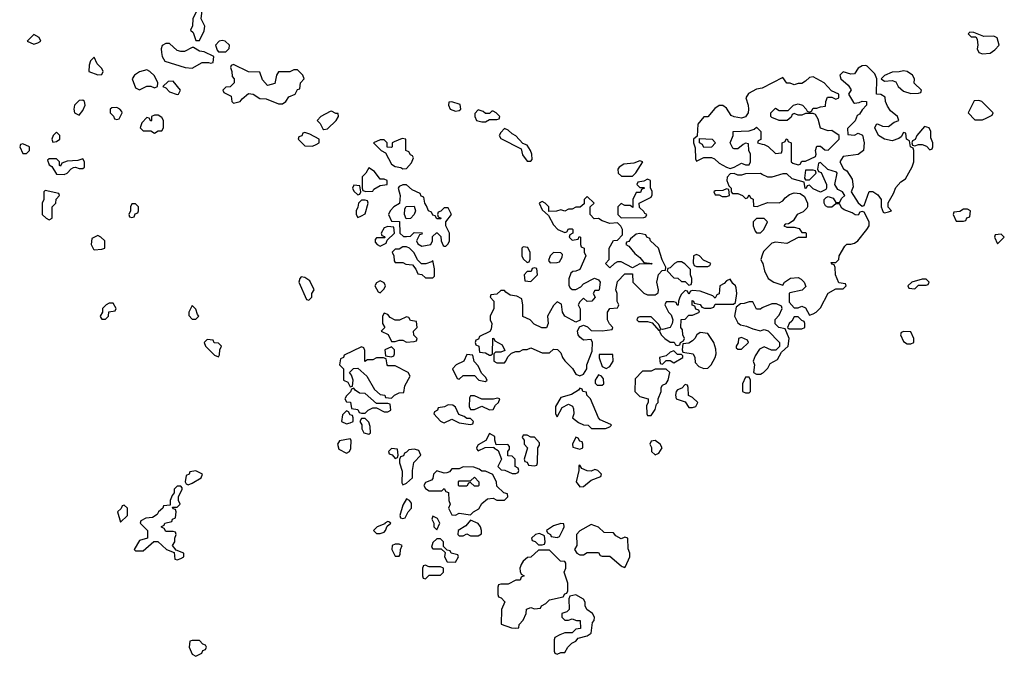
# Model space of a CAD drawing. Header units: inches. Extents: x 2701323 to 2964515, y 494916 to 722124.
# Tile 246 of 256: x 2806054 to 2811286, y 599522 to 602905. Entities that reach past the tile are written whole.
import ezdxf

# ---------------------------------------------------------------- set-up
doc = ezdxf.new("R2010")
doc.units = ezdxf.units.IN
doc.header["$MEASUREMENT"] = 0
for name, color, linetype in [('C8509', 7, 'Continuous'), ('C8600', 7, 'Continuous'), ('C8610', 7, 'Continuous')]:
    doc.layers.add(name, color=color, linetype=linetype)

msp = doc.modelspace()

# ---------------------------------------------------------------- linework, layer by layer
at = {"layer": 'C8509', "color": 2, "elevation": 2}
for points in [[(2808197.3, 600000), (2808194, 599990), (2808194, 599950), (2808198, 599938), (2808210, 599934), (2808230, 599954), (2808290, 599954), (2808306, 599970), (2808306, 599990), (2808290, 599998), (2808230, 599998), (2808225, 600000)], [(2808715, 600000), (2808712, 599990), (2808712.7, 599972.7), (2808718, 599958), (2808734, 599950), (2808718, 599942), (2808712.7, 599927.3), (2808690, 599926), (2808650, 599906), (2808610, 599906), (2808598, 599902), (2808594, 599890), (2808594, 599850), (2808598, 599838), (2808612.7, 599832.7), (2808632, 599812), (2808614, 599770), (2808612.7, 599692.7), (2808667.3, 599672.7), (2808690, 599672), (2808706, 599674), (2808708.4, 599691.6), (2808730, 599714), (2808746, 599750), (2808747.3, 599772.7), (2808770, 599782), (2808790, 599774), (2808822, 599778), (2808826, 599790), (2808850, 599802), (2808870, 599822), (2808942, 599838), (2808950, 599854), (2808962, 599858), (2808966, 599870), (2808966, 599910), (2808948, 599970), (2808955.3, 599990), (2808955.7, 600000)], [(2809255, 600000), (2809270, 599994), (2809272.7, 600000)]]:
    msp.add_lwpolyline(points, dxfattribs=at)
for points in [[(2809010, 599848), (2808978, 599842), (2808972.7, 599827.3), (2808974, 599770), (2808962, 599758), (2808934, 599750), (2808934, 599730), (2808950, 599714), (2808970, 599714), (2808990, 599722), (2809012.7, 599712.7), (2809031.6, 599711.6), (2809034, 599670), (2809010, 599666), (2808990, 599646), (2808950, 599646), (2808923.6, 599636.4), (2808898, 599622), (2808894, 599610), (2808894, 599550), (2808898, 599538), (2808910, 599534), (2808930, 599542), (2808950, 599542), (2808966, 599570), (2808987.3, 599592.7), (2809010, 599602), (2809022, 599618), (2809070, 599631.3), (2809090, 599644.7), (2809098, 599702), (2809107.3, 599712.7), (2809108, 599730), (2809098, 599750), (2809068, 599770), (2809058, 599790), (2809058, 599810), (2809050, 599826)], [(2807010, 599606), (2806970, 599606), (2806958, 599602), (2806954, 599570), (2806970, 599534), (2806990, 599522), (2807022, 599538), (2807027.3, 599552.7), (2807042, 599558), (2807046, 599570), (2807042, 599582), (2807027.3, 599587.3)]]:
    msp.add_lwpolyline(points, close=True, dxfattribs=at)
at = {"layer": 'C8600', "color": 2, "elevation": 2}
for points in [[(2807010, 602986), (2806994, 602970), (2806994, 602950), (2806974, 602910), (2806972.7, 602872.7), (2806962, 602850), (2806976, 602836), (2806990, 602794), (2807010, 602794), (2807034.6, 602845.4), (2807038, 602870), (2807018, 602910), (2807026, 602970), (2807022, 602982)], [(2806130, 602826), (2806094, 602790), (2806130, 602774), (2806150, 602782), (2806166, 602790), (2806158, 602810)], [(2806850, 602778), (2806830, 602778), (2806811.6, 602768.4), (2806806, 602750), (2806806.8, 602730), (2806811.3, 602710), (2806824.7, 602684.7), (2806934, 602650), (2806970, 602646.8), (2807023.1, 602676.9), (2807058, 602678), (2807070, 602674), (2807082, 602678), (2807086, 602710), (2807034.6, 602734.6), (2807010, 602738), (2806978, 602758), (2806970, 602758), (2806930, 602735.3), (2806910, 602735.3), (2806890, 602742)], [(2807130, 602794), (2807114, 602790), (2807094, 602770), (2807103.6, 602743.6), (2807110, 602734), (2807150, 602734), (2807167.3, 602752.7), (2807168, 602770), (2807146, 602790)], [(2806450, 602706), (2806430, 602686), (2806423.6, 602663.6), (2806422, 602630), (2806470, 602612), (2806490, 602614), (2806498, 602630), (2806490, 602646), (2806466, 602670)], [(2806730, 602638), (2806690, 602628), (2806664.7, 602610), (2806652, 602590), (2806670, 602542), (2806690, 602532), (2806730, 602552), (2806750, 602552), (2806770, 602542), (2806786, 602550), (2806788, 602570), (2806770, 602606), (2806746, 602630)], [(2807190, 602666), (2807178, 602662), (2807174, 602650), (2807182, 602630), (2807183.6, 602603.6), (2807194, 602590), (2807194, 602570), (2807172.7, 602547.3), (2807150, 602546), (2807134, 602530), (2807138, 602518), (2807178, 602498), (2807182, 602470), (2807190, 602462), (2807226, 602470), (2807235.3, 602484.7), (2807270, 602512), (2807294, 602510), (2807330, 602486), (2807363.6, 602483.6), (2807430, 602458), (2807450, 602458), (2807468, 602470), (2807484.7, 602495.3), (2807518, 602510), (2807530, 602534), (2807542, 602538), (2807546, 602570), (2807566, 602590), (2807558, 602610), (2807530, 602638), (2807510, 602638), (2807490, 602628), (2807430, 602628), (2807418, 602610), (2807410, 602566), (2807370, 602555.3), (2807344.7, 602584.7), (2807330, 602626), (2807270, 602628)], [(2806870, 602579), (2806843.5, 602576.5), (2806814, 602550), (2806830, 602542), (2806850, 602521), (2806890, 602506.8), (2806898, 602510), (2806908.7, 602530)], [(2806390, 602478), (2806370, 602475.3), (2806344.7, 602450), (2806341, 602430), (2806344.7, 602410), (2806370, 602398), (2806390, 602422), (2806402, 602450), (2806398, 602470)], [(2808350, 602468), (2808334, 602466), (2808332, 602450), (2808342, 602430), (2808370, 602418), (2808390, 602422), (2808398, 602430), (2808394.6, 602454.6)], [(2806570, 602438), (2806543.6, 602436.4), (2806534, 602430), (2806534, 602410), (2806552.7, 602392.7), (2806558, 602378), (2806570, 602374), (2806582, 602378), (2806598, 602410), (2806596.4, 602416.4), (2806586, 602430)], [(2807710, 602418), (2807703.6, 602416.4), (2807654, 602390), (2807634, 602370), (2807650, 602354), (2807665.4, 602325.4), (2807670, 602322), (2807690, 602324.7), (2807735.3, 602370), (2807748, 602390), (2807746, 602406), (2807734, 602406)], [(2808490, 602426), (2808472.7, 602407.3), (2808472, 602390), (2808482, 602370), (2808510, 602362), (2808530, 602362), (2808550, 602374), (2808590, 602374), (2808602, 602378), (2808606, 602390), (2808586, 602410), (2808570, 602418), (2808562, 602418), (2808550, 602406), (2808530, 602406), (2808516.4, 602416.4)], [(2806790, 602398), (2806770, 602398), (2806754, 602390), (2806754, 602370), (2806750, 602366), (2806742, 602382), (2806730, 602386), (2806703.6, 602356.4), (2806694, 602330), (2806710, 602314), (2806750, 602314), (2806770, 602302), (2806790, 602314), (2806810, 602314), (2806818, 602330), (2806818, 602370), (2806810, 602386)], [(2806250, 602308), (2806232, 602290), (2806224.7, 602270), (2806230, 602254), (2806250, 602258), (2806268, 602270), (2806268, 602290)], [(2808630, 602326), (2808610, 602306), (2808602, 602290), (2808610, 602274), (2808718, 602218), (2808726.4, 602186.4), (2808750, 602154), (2808770, 602154), (2808778, 602162), (2808775.3, 602190), (2808768.7, 602210), (2808750, 602238), (2808727.3, 602247.3), (2808690, 602288), (2808670, 602298), (2808650, 602318)], [(2807570, 602306), (2807558, 602302), (2807552.7, 602287.3), (2807538, 602282), (2807534, 602270), (2807570, 602234), (2807610, 602232), (2807630, 602242), (2807646, 602250), (2807646, 602270), (2807596.4, 602296.4)], [(2808086.4, 602273.6), (2808043.6, 602256.4), (2808034, 602250), (2808034, 602230), (2808030, 602226), (2808007.3, 602227.3), (2808006, 602250), (2807990, 602266), (2807970, 602266), (2807934, 602250), (2807974, 602210), (2807998, 602198), (2808030, 602138), (2808050, 602124.7), (2808078.8, 602118.8), (2808090, 602112), (2808110, 602114), (2808136.4, 602143.6), (2808146, 602170), (2808142, 602182), (2808130, 602186), (2808122, 602202), (2808106, 602210), (2808106, 602270)], [(2809690, 602226), (2809682, 602242), (2809666, 602250), (2809666, 602274), (2809734, 602270), (2809752, 602250), (2809730, 602228)], [(2806070, 602246), (2806058, 602242), (2806054, 602230), (2806070, 602194), (2806090, 602194), (2806106, 602210), (2806106, 602230)], [(2806390, 602166), (2806363.6, 602156.4), (2806306, 602154), (2806278, 602142), (2806270, 602126), (2806266, 602130), (2806266, 602150), (2806250, 602166), (2806210, 602166), (2806202, 602158), (2806210, 602134), (2806224.7, 602124.7), (2806250, 602084.7), (2806290, 602082), (2806306, 602090), (2806327.3, 602112.7), (2806340.4, 602119.6), (2806350, 602122), (2806370, 602114), (2806390, 602114), (2806398, 602122), (2806398, 602150)], [(2809350, 602155.3), (2809316.9, 602143.1), (2809263.6, 602136.4), (2809239.6, 602120.4), (2809232, 602110), (2809234, 602090), (2809252.7, 602072.7), (2809310, 602074), (2809328.4, 602091.6), (2809366, 602150)], [(2807910, 602118), (2807894, 602090), (2807874, 602070), (2807874, 602010), (2807878, 601998), (2807892.7, 601992.7), (2807930, 601994), (2807936.4, 602003.6), (2807970, 602024.7), (2808006, 602030), (2808006, 602050), (2807990, 602058), (2807970, 602058), (2807939, 602099)], [(2809390, 602058), (2809370, 602046), (2809338, 602042), (2809334, 602030), (2809350, 602014), (2809370, 602014), (2809374, 602010), (2809358, 602002), (2809352.7, 601987.3), (2809330, 601986), (2809312, 601950), (2809312.7, 601907.3), (2809298, 601918), (2809270, 601918), (2809250, 601928), (2809232, 601910), (2809232, 601870), (2809250, 601852), (2809370, 601854), (2809382, 601858), (2809386, 601870), (2809375.3, 601875.3), (2809370, 601886), (2809347.3, 601907.3), (2809346, 601930), (2809410, 601962), (2809414.6, 601974.6), (2809414.6, 601994.6), (2809406, 602010), (2809406, 602050)], [(2806190, 601998), (2806182, 601990), (2806182, 601950), (2806174, 601930), (2806174, 601870), (2806194, 601850), (2806210, 601842), (2806226, 601850), (2806226, 601910), (2806246, 601930), (2806248.4, 601951.6), (2806266, 601970), (2806262, 601982)], [(2807830, 602026), (2807822, 602010), (2807830, 601994), (2807850, 601974), (2807862, 601978), (2807866, 601990), (2807862, 602022)], [(2808110, 602028), (2808090, 602028), (2808070, 602018), (2808064.7, 602010), (2808076, 601970), (2808071.6, 601928.4), (2808042, 601910), (2808022, 601890), (2808014, 601870), (2808030, 601834), (2808072.7, 601832.7), (2808074, 601770), (2808092.7, 601752.7), (2808110, 601752), (2808130, 601754), (2808150, 601774), (2808192.7, 601772.7), (2808190, 601766), (2808178, 601762), (2808162, 601730), (2808170, 601714), (2808190, 601702), (2808238, 601710), (2808248, 601730), (2808248, 601752), (2808268.4, 601771.6), (2808271.6, 601771.6), (2808292.7, 601752.7), (2808294, 601730), (2808304.7, 601704.7), (2808310, 601702), (2808318, 601702), (2808330, 601714), (2808338, 601730), (2808338, 601770), (2808318, 601810), (2808318, 601830), (2808348, 601870), (2808330, 601906), (2808310, 601906), (2808292.7, 601887.3), (2808278, 601882), (2808274, 601870), (2808278, 601858), (2808294, 601850), (2808290, 601846), (2808270, 601846), (2808262, 601862), (2808250, 601866), (2808242, 601882), (2808226, 601890), (2808216.4, 601916.4), (2808206, 601930), (2808202, 601962), (2808187.3, 601967.3), (2808182, 601982), (2808140.2, 602000.2)], [(2809810, 602006), (2809790, 601998), (2809750, 601995.3), (2809742, 601990), (2809750, 601974), (2809770, 601974), (2809786, 601966), (2809810, 601964.7), (2809826, 601970), (2809822, 602002)], [(2807890, 601946), (2807870, 601946), (2807854, 601930), (2807851.6, 601908.4), (2807842, 601890), (2807842, 601870), (2807850, 601854), (2807870, 601862), (2807890, 601874), (2807906, 601930), (2807902, 601942)], [(2809070, 601966), (2809054, 601950), (2809052.7, 601927.3), (2809031.6, 601908.4), (2809010, 601908), (2808990, 601898), (2808970, 601898), (2808950, 601888), (2808930, 601895.3), (2808907.3, 601887.3), (2808866, 601886), (2808866, 601910), (2808846, 601930), (2808830, 601938), (2808814, 601930), (2808830, 601894), (2808863.6, 601863.6), (2808890, 601814), (2808914, 601790), (2808950, 601774), (2808962, 601778), (2808970, 601794), (2808990, 601794), (2808994, 601790), (2808994, 601770), (2808978, 601762), (2808974, 601750), (2808990, 601734), (2809022, 601738), (2809027.3, 601752.7), (2809034, 601750), (2809034, 601710), (2809038, 601698), (2809054, 601690), (2809054, 601670), (2809062, 601650), (2809030, 601578), (2809010, 601568), (2808992.7, 601567.3), (2808982, 601558), (2808971.6, 601528.4), (2808971.6, 601491.6), (2808979.6, 601479.6), (2808990, 601472), (2809010, 601472), (2809035.3, 601484.7), (2809050, 601502), (2809108.9, 601531.1), (2809130, 601522), (2809138, 601510), (2809134, 601470), (2809130, 601466), (2809110, 601466), (2809102, 601450), (2809111.3, 601430), (2809094, 601410), (2809070, 601408), (2809050, 601426), (2809030, 601406), (2809022, 601390), (2809031.6, 601368.4), (2809032, 601308), (2809010, 601298), (2808950, 601328.7), (2808939, 601350), (2808933.6, 601393.6), (2808910, 601406), (2808890, 601386), (2808858, 601330), (2808862, 601290), (2808852.7, 601267.3), (2808828, 601268), (2808787.3, 601287.3), (2808766, 601310), (2808727.3, 601327.3), (2808727.3, 601387.3), (2808722, 601422), (2808695.3, 601435.3), (2808660.4, 601440.4), (2808636.4, 601456.4), (2808630, 601466), (2808610, 601466), (2808590, 601446), (2808558, 601442), (2808554, 601430), (2808574, 601410), (2808574, 601370), (2808554, 601330), (2808554, 601310), (2808562, 601290), (2808559.6, 601260.4), (2808552.7, 601247.3), (2808498, 601222), (2808492.7, 601207.3), (2808478, 601202), (2808474, 601190), (2808478, 601178), (2808494, 601170), (2808498, 601138), (2808530, 601134), (2808550, 601122), (2808558, 601122), (2808566, 601130), (2808567.3, 601212.7), (2808574, 601210), (2808578, 601198), (2808616.9, 601176.9), (2808632.7, 601147.3), (2808610, 601138), (2808582, 601138), (2808574, 601130), (2808574, 601090), (2808590, 601082), (2808630, 601082), (2808638, 601090), (2808647.3, 601112.7), (2808668, 601132), (2808690, 601142), (2808710, 601142), (2808730, 601152), (2808750, 601152), (2808770, 601162), (2808830, 601134), (2808870, 601134), (2808890, 601154), (2808911.6, 601151.6), (2808930, 601134), (2808938, 601110), (2808950, 601092), (2808991.3, 601051.3), (2809010, 601022), (2809030, 601012), (2809050, 601022), (2809068, 601050), (2809068, 601070), (2809096.4, 601143.6), (2809098, 601190), (2809090, 601206), (2809050, 601202), (2809030, 601218), (2809022, 601230), (2809018, 601250), (2809028, 601272), (2809050, 601282), (2809072, 601272), (2809090, 601254), (2809150, 601252), (2809202, 601258), (2809206, 601270), (2809188, 601288), (2809178, 601310), (2809178, 601350), (2809189.1, 601370.9), (2809230, 601374), (2809236.4, 601383.6), (2809238, 601390), (2809228, 601408), (2809228, 601450), (2809222, 601470), (2809230, 601514), (2809270, 601554), (2809310, 601554), (2809312, 601510), (2809370, 601452), (2809390, 601442), (2809430, 601442), (2809447.3, 601452.7), (2809448, 601470), (2809439, 601510), (2809448.4, 601551.6), (2809468.4, 601571.6), (2809486, 601574), (2809488, 601590), (2809468.4, 601628.4), (2809448, 601690), (2809406, 601730), (2809402, 601742), (2809386, 601750), (2809382, 601762), (2809350, 601768), (2809330, 601766), (2809299.6, 601740.4), (2809290, 601726), (2809278, 601722), (2809274, 601710), (2809290, 601702), (2809322.5, 601662.5), (2809350, 601642), (2809370, 601614), (2809414, 601610), (2809410, 601606), (2809350, 601608), (2809310, 601586), (2809250, 601618), (2809230, 601618), (2809214, 601610), (2809190, 601586), (2809166, 601610), (2809186, 601630), (2809186, 601690), (2809208.9, 601731.1), (2809230, 601734), (2809258, 601762), (2809258, 601790), (2809248.4, 601808.4), (2809230, 601826), (2809190, 601822), (2809150, 601835.3), (2809130, 601848), (2809106, 601846), (2809086, 601870), (2809086, 601910), (2809106, 601930)], [(2806670, 601926), (2806650, 601926), (2806642, 601910), (2806642, 601890), (2806634, 601870), (2806638, 601858), (2806650, 601854), (2806662, 601858), (2806667.3, 601872.7), (2806682, 601878), (2806686, 601890), (2806686, 601910)], [(2808107.3, 601847.3), (2808098, 601870), (2808100.4, 601899.6), (2808108.4, 601911.6), (2808150, 601914), (2808158, 601890), (2808151, 601869), (2808130, 601848)], [(2808010, 601806), (2807990, 601798), (2807974, 601770), (2807978, 601758), (2807992.7, 601752.7), (2807994, 601746), (2807950, 601746), (2807943.6, 601736.4), (2807943.6, 601723.6), (2807954, 601710), (2807970, 601702), (2808002, 601718), (2808006, 601734), (2808046, 601770), (2808042, 601802)], [(2806470, 601758), (2806438, 601742), (2806434, 601710), (2806445.4, 601685.4), (2806450, 601682), (2806490, 601684.7), (2806506, 601690), (2806506, 601730), (2806486, 601750)], [(2808110, 601698), (2808090, 601698), (2808070, 601686), (2808050, 601686), (2808034, 601670), (2808042, 601650), (2808043.6, 601623.6), (2808050, 601614), (2808090, 601614), (2808105.4, 601605.4), (2808142, 601602), (2808159.8, 601579.8), (2808170, 601554), (2808191.6, 601551.6), (2808210, 601534), (2808250, 601534), (2808258, 601542), (2808259, 601581), (2808250, 601626), (2808242, 601618), (2808211.6, 601608.4), (2808188.4, 601608.4), (2808168, 601628), (2808150, 601666), (2808126, 601690)], [(2808730, 601698), (2808722, 601690), (2808722, 601650), (2808730, 601634), (2808750, 601614), (2808762, 601618), (2808767.3, 601632.7), (2808767.3, 601667.3), (2808754.6, 601694.6)], [(2808890, 601668), (2808872, 601650), (2808864.7, 601624.7), (2808872.7, 601612.7), (2808910, 601614), (2808922, 601618), (2808936.4, 601643.6), (2808938, 601658), (2808930, 601666)], [(2809650, 601658), (2809634, 601650), (2809632.7, 601612.7), (2809638, 601598), (2809650, 601594), (2809710, 601594), (2809722, 601598), (2809726, 601610), (2809687.3, 601627.3), (2809666, 601650)], [(2808790, 601586), (2808778, 601582), (2808772.7, 601567.3), (2808750, 601566), (2808734, 601550), (2808738, 601518), (2808770, 601514), (2808806, 601550), (2808802, 601582)], [(2809570, 601618), (2809550, 601618), (2809534, 601610), (2809510, 601586), (2809498, 601582), (2809494, 601570), (2809530, 601534), (2809551.6, 601531.6), (2809570, 601514), (2809590, 601514), (2809610, 601494), (2809622, 601498), (2809626, 601510), (2809626, 601530), (2809618, 601550), (2809618, 601578), (2809588.4, 601608.4)], [(2807550, 601538), (2807542, 601530), (2807538, 601510), (2807578, 601418), (2807590, 601414), (2807606, 601430), (2807606, 601450), (2807618, 601470), (2807596.5, 601516.5), (2807570, 601535.3)], [(2809830, 601526), (2809810, 601518), (2809796.9, 601503.1), (2809774, 601490), (2809771.6, 601448.4), (2809758, 601442), (2809750, 601426), (2809738, 601438), (2809670, 601462), (2809630, 601466), (2809618, 601462), (2809610, 601446), (2809602, 601462), (2809590, 601466), (2809570, 601446), (2809562, 601430), (2809554, 601410), (2809552.7, 601387.3), (2809547.3, 601387.3), (2809542, 601402), (2809530, 601406), (2809490, 601406), (2809482, 601390), (2809502, 601350), (2809516, 601336), (2809524.7, 601310), (2809521, 601290), (2809510, 601268.7), (2809470, 601258), (2809460.4, 601260.4), (2809450, 601286), (2809410, 601326), (2809350, 601326), (2809338, 601322), (2809334, 601310), (2809342, 601302), (2809390, 601302), (2809414, 601294), (2809450, 601254), (2809458, 601258), (2809454, 601250), (2809462, 601230), (2809482, 601210), (2809510, 601192), (2809531.6, 601191.6), (2809538, 601178), (2809550, 601174), (2809562, 601178), (2809566, 601190), (2809582, 601198), (2809586, 601210), (2809578, 601230), (2809576.4, 601256.4), (2809568, 601270), (2809568.7, 601311.3), (2809590, 601314), (2809610, 601334), (2809630, 601334), (2809666, 601350), (2809662, 601362), (2809647.3, 601367.3), (2809642, 601382), (2809627.3, 601387.3), (2809627.3, 601412.7), (2809634, 601410), (2809638, 601398), (2809670, 601392), (2809678, 601378), (2809692.7, 601372.7), (2809727.3, 601372.7), (2809742, 601378), (2809750, 601394), (2809847.3, 601392.7), (2809858, 601402), (2809864, 601450), (2809860.4, 601480.4), (2809858, 601490), (2809843.1, 601503.1)], [(2807970, 601518), (2807950, 601506), (2807942, 601490), (2807958, 601458), (2807970, 601454), (2807990, 601474), (2807998, 601490), (2807990, 601506)], [(2806550, 601398), (2806530, 601398), (2806514, 601390), (2806494, 601370), (2806494, 601350), (2806482, 601330), (2806483.6, 601323.6), (2806490, 601314), (2806510, 601314), (2806526, 601330), (2806528, 601352), (2806562, 601358), (2806566, 601370)], [(2806970, 601386), (2806952, 601350), (2806952.7, 601332.7), (2806970, 601314), (2806990, 601314), (2807006, 601330), (2806998, 601338), (2806990, 601366)], [(2807990, 601346), (2807982, 601330), (2807982, 601290), (2807994, 601270), (2807974, 601250), (2808012.7, 601232.7), (2808030, 601194), (2808050, 601194), (2808070, 601202), (2808090, 601202), (2808110, 601192), (2808150, 601194), (2808162, 601198), (2808166, 601210), (2808148, 601228), (2808146, 601250), (2808166, 601270), (2808162, 601302), (2808130, 601306), (2808122, 601322), (2808110, 601326), (2808071.6, 601308.4), (2808048.4, 601308.4), (2808023.1, 601323.1), (2808010, 601338)], [(2809670, 601242), (2809652, 601230), (2809642, 601210), (2809630, 601198), (2809610, 601186), (2809578, 601182), (2809574, 601150), (2809578, 601138), (2809632, 601130), (2809642, 601110), (2809643.6, 601083.6), (2809662, 601062), (2809690, 601052), (2809710, 601054), (2809728.4, 601071.6), (2809748.7, 601110), (2809755.3, 601130), (2809753.6, 601153.6), (2809742, 601190), (2809710, 601238)], [(2809890, 601215.3), (2809874, 601210), (2809872, 601188), (2809862, 601170), (2809862, 601162), (2809870, 601154), (2809890, 601154), (2809926, 601190), (2809922, 601202)], [(2807050, 601206), (2807034, 601190), (2807042, 601170), (2807090, 601122), (2807110, 601114), (2807116.4, 601123.6), (2807118, 601150), (2807126, 601170), (2807110, 601186), (2807087.3, 601187.3), (2807082, 601202)], [(2807870, 601166), (2807778, 601122), (2807774, 601110), (2807758, 601102), (2807754, 601070), (2807774, 601050), (2807774, 600990), (2807798, 600978), (2807810, 600954), (2807822, 600958), (2807826, 600990), (2807816.4, 601016.4), (2807806, 601030), (2807828.4, 601051.6), (2807850, 601054), (2807898, 601010), (2807939.6, 600939.6), (2807970, 600914), (2807994, 600910), (2807998, 600898), (2808030, 600894), (2808046, 600910), (2808070, 600922), (2808095.3, 600924.7), (2808100.4, 600959.6), (2808128, 601010), (2808118, 601030), (2808050, 601066), (2808010, 601066), (2808006, 601070), (2808002, 601102), (2807987.3, 601107.3), (2807950, 601108), (2807930, 601098), (2807902, 601098), (2807888, 601088), (2807887.3, 601147.3), (2807882, 601162)], [(2808030, 601166), (2807994, 601150), (2807998, 601118), (2808030, 601114), (2808042, 601118), (2808046, 601130), (2808046, 601150)], [(2808430, 601126), (2808414, 601090), (2808374, 601070), (2808354, 601050), (2808378, 600998), (2808390, 600994), (2808410, 601014), (2808470, 601014), (2808494, 600990), (2808530, 600982), (2808538, 600990), (2808530, 601006), (2808507.3, 601027.3), (2808490, 601066), (2808468.4, 601088.4), (2808462, 601122)], [(2809206, 601126), (2809134, 601126), (2809132.7, 601107.3), (2809150, 601062), (2809170, 601052), (2809190, 601062), (2809208, 601090)], [(2809530, 601146), (2809510, 601138), (2809490, 601118), (2809454, 601110), (2809458, 601078), (2809470, 601074), (2809490, 601094), (2809510, 601094), (2809530, 601082), (2809578, 601110), (2809578, 601118), (2809570, 601126), (2809550, 601126)], [(2809130, 601018), (2809112, 600990), (2809112.7, 600972.7), (2809122, 600962), (2809150, 600962), (2809158, 600970), (2809156.4, 600996.4), (2809146, 601010)], [(2809490, 601048), (2809430, 601048), (2809410, 601038), (2809363.6, 601036.4), (2809323.6, 600996.4), (2809322, 600930), (2809350, 600902), (2809394, 600890), (2809394, 600870), (2809384.7, 600855.3), (2809386, 600810), (2809390, 600802), (2809410, 600802), (2809430, 600834), (2809438, 600862), (2809446, 600870), (2809446, 600890), (2809462, 600930), (2809462, 600950), (2809470, 600962), (2809490, 600972), (2809499, 600990), (2809508, 601030)], [(2809930, 601006), (2809910, 601006), (2809894, 600970), (2809894, 600930), (2809910, 600922), (2809930, 600922), (2809938, 600930), (2809938, 600990)], [(2809590, 600966), (2809572.7, 600947.3), (2809550, 600938), (2809542, 600930), (2809538, 600910), (2809542, 600890), (2809590, 600874), (2809610, 600844.7), (2809630, 600844.7), (2809646, 600850), (2809658, 600870), (2809630, 600898), (2809607.3, 600907.3), (2809606, 600950), (2809602, 600962)], [(2807830, 600946), (2807818, 600942), (2807812.7, 600927.3), (2807790, 600906), (2807782, 600890), (2807790, 600874), (2807812.7, 600872.7), (2807818, 600838), (2807850, 600834), (2807858, 600818), (2807870, 600814), (2807890, 600814), (2807906, 600830), (2807930, 600842), (2807950, 600842), (2807990, 600822), (2808010, 600822), (2808026, 600830), (2808022, 600862), (2808010, 600866), (2807950, 600866), (2807890, 600918), (2807860.4, 600920.4), (2807836.4, 600936.4)], [(2808470, 600906), (2808450, 600906), (2808443.6, 600896.4), (2808442, 600850), (2808450, 600834), (2808470, 600834), (2808510, 600852), (2808550, 600832), (2808570, 600834), (2808583.1, 600856.9), (2808598, 600870), (2808606, 600890), (2808593.6, 600893.6), (2808572, 600888), (2808510, 600888)], [(2809030, 600946), (2809023.6, 600936.4), (2808986.4, 600913.6), (2808930, 600898), (2808902, 600850), (2808902, 600810), (2808910, 600794), (2808936.4, 600843.6), (2808970, 600862), (2808991.1, 600851.1), (2808996.9, 600836.9), (2808998, 600810), (2808992, 600790), (2809023.6, 600763.6), (2809050, 600752), (2809074, 600750), (2809092.7, 600732.7), (2809167.3, 600732.7), (2809190, 600742), (2809198, 600750), (2809194.6, 600754.6), (2809139, 600779), (2809129, 600789), (2809088, 600890), (2809068, 600910), (2809066, 600926), (2809046, 600930), (2809042, 600942)], [(2808330, 600858), (2808311.6, 600848.4), (2808278, 600842), (2808274, 600830), (2808258, 600822), (2808254, 600810), (2808290, 600772), (2808303.6, 600763.6), (2808310, 600762), (2808350, 600782), (2808390, 600762), (2808450, 600754), (2808462, 600758), (2808466, 600770), (2808450, 600786), (2808430, 600786), (2808416.4, 600796.4), (2808387.3, 600807.3), (2808370, 600846), (2808356.4, 600856.4)], [(2807790, 600826), (2807770, 600806), (2807764.7, 600770), (2807790, 600758), (2807810, 600762), (2807826, 600770), (2807826, 600790), (2807822, 600802), (2807810, 600806), (2807802, 600822)], [(2807890, 600786), (2807870, 600786), (2807862, 600770), (2807872, 600752), (2807872, 600730), (2807882, 600710), (2807910, 600702), (2807918, 600710), (2807916.4, 600743.6), (2807910, 600766)], [(2808550, 600706), (2808531.3, 600668.7), (2808490, 600646), (2808482, 600630), (2808483.6, 600623.6), (2808490, 600614), (2808528, 600632), (2808574, 600634), (2808574, 600630), (2808596, 600616), (2808614, 600570), (2808594, 600530), (2808612.7, 600512.7), (2808631.6, 600511.6), (2808670, 600494), (2808690, 600494), (2808702, 600498), (2808706, 600510), (2808702, 600522), (2808686, 600530), (2808686, 600570), (2808670, 600586), (2808648, 600588), (2808648, 600610), (2808656.4, 600623.6), (2808656.4, 600636.4), (2808647.3, 600647.3), (2808586, 600646), (2808578, 600670), (2808578, 600690)], [(2808750, 600698), (2808730, 600698), (2808724.7, 600684.7), (2808734, 600670), (2808734, 600650), (2808752, 600630), (2808734, 600570), (2808738, 600558), (2808750, 600554), (2808758, 600538), (2808790, 600534), (2808802, 600538), (2808806, 600550), (2808808, 600630), (2808816.4, 600643.6), (2808816.4, 600656.4), (2808790, 600686), (2808770, 600686)], [(2809010, 600686), (2808992, 600650), (2808992.7, 600632.7), (2809030, 600622), (2809046, 600630), (2809046, 600650), (2809042, 600662), (2809030, 600666), (2809022, 600682)], [(2807810, 600678), (2807752.7, 600667.3), (2807742, 600650), (2807750, 600622), (2807790, 600602), (2807806, 600610), (2807814, 600626), (2807815.3, 600670)], [(2809430, 600668), (2809410, 600666), (2809402, 600650), (2809411.3, 600631.3), (2809412, 600610), (2809430, 600592), (2809450, 600602), (2809468, 600630), (2809458, 600650)], [(2808030, 600626), (2808014, 600610), (2808018, 600598), (2808032.7, 600592.7), (2808050, 600574), (2808062, 600578), (2808066, 600590), (2808062, 600622)], [(2808150, 600622), (2808121, 600619), (2808110, 600606), (2808098, 600602), (2808092.7, 600587.3), (2808078, 600582), (2808072.7, 600567.3), (2808072, 600550), (2808086.4, 600506.4), (2808084.7, 600444.7), (2808090, 600434), (2808110, 600442), (2808142, 600470), (2808142, 600510), (2808148.4, 600551.6), (2808186, 600590), (2808175.3, 600615.3), (2808170, 600618)], [(2809030, 600538), (2809024.7, 600535.3), (2809024.7, 600510), (2809011.3, 600450), (2809030, 600422), (2809050, 600424.7), (2809090, 600458), (2809142, 600478), (2809146, 600490), (2809126, 600510), (2809110, 600514), (2809090, 600506), (2809070, 600508), (2809040.2, 600520.2)], [(2806990, 600508), (2806958, 600502), (2806954, 600490), (2806938, 600482), (2806934, 600450), (2806938, 600438), (2806950, 600434), (2806970, 600442), (2807018, 600470), (2807026, 600490)], [(2808410, 600528), (2808390, 600518), (2808350, 600518), (2808338, 600502), (2808323.6, 600496.4), (2808310, 600495.3), (2808270, 600508), (2808252, 600490), (2808250, 600466), (2808242, 600458), (2808210, 600446), (2808202, 600430), (2808210, 600414), (2808230, 600402), (2808298, 600402), (2808310, 600414), (2808318, 600398), (2808332.7, 600392.7), (2808334, 600350), (2808342, 600330), (2808332, 600310), (2808350, 600274), (2808370, 600272), (2808390, 600282), (2808450, 600274), (2808466, 600290), (2808494.6, 600305.4), (2808510, 600334), (2808540.4, 600359.6), (2808570, 600362), (2808590, 600352), (2808630, 600352), (2808648, 600370), (2808646, 600386), (2808626, 600390), (2808590, 600426), (2808587.3, 600447.3), (2808568.4, 600488.4), (2808530, 600506), (2808510, 600506), (2808496.4, 600516.4), (2808467.3, 600527.3)], [(2806910, 600426), (2806890, 600426), (2806874, 600410), (2806874, 600390), (2806863.6, 600376.4), (2806854, 600350), (2806854, 600326), (2806818, 600322), (2806814, 600310), (2806792, 600290), (2806784.7, 600275.3), (2806759.6, 600260.4), (2806723.6, 600256.4), (2806698, 600242), (2806694, 600230), (2806734, 600190), (2806734, 600150), (2806690, 600138), (2806662, 600090), (2806670, 600082), (2806710, 600082), (2806767.3, 600132.7), (2806787.3, 600132.7), (2806834, 600090), (2806874, 600074), (2806878, 600038), (2806890, 600034), (2806910, 600042), (2806926, 600050), (2806926, 600070), (2806886, 600086), (2806866, 600110), (2806878, 600130), (2806878, 600150), (2806886, 600170), (2806882, 600182), (2806870, 600186), (2806830, 600186), (2806822, 600202), (2806808, 600208), (2806808, 600212), (2806822, 600218), (2806826, 600230), (2806862, 600238), (2806866, 600250), (2806882, 600258), (2806886, 600290), (2806882, 600302), (2806870, 600306), (2806866, 600314), (2806890, 600314), (2806906, 600330), (2806898, 600350), (2806898, 600370), (2806918, 600410), (2806918, 600418)], [(2808470, 600426), (2808450, 600446), (2808438, 600442), (2808430, 600426), (2808390, 600426), (2808386, 600430), (2808386, 600450), (2808390, 600454), (2808450, 600454), (2808470, 600474), (2808494, 600450), (2808494, 600430), (2808490, 600426)], [(2806610, 600326), (2806598, 600322), (2806592.7, 600307.3), (2806574, 600290), (2806590, 600234), (2806626, 600270), (2806626, 600310)], [(2808110, 600358), (2808090, 600326), (2808074, 600270), (2808078, 600258), (2808090, 600254), (2808102, 600258), (2808118, 600290), (2808135.3, 600310), (2808136.4, 600336.4), (2808126, 600350)], [(2808010, 600238), (2807994, 600230), (2807994, 600226), (2807954, 600210), (2807934, 600190), (2807950, 600174), (2807970, 600174), (2807990, 600182), (2807998, 600190), (2808006, 600214), (2808026, 600230), (2808016.4, 600236.4)], [(2808250, 600266), (2808244.7, 600250), (2808254, 600230), (2808254, 600210), (2808270, 600194), (2808286, 600230), (2808274.6, 600254.6)], [(2808450, 600246), (2808424.7, 600215.3), (2808384.7, 600190), (2808382, 600170), (2808390, 600162), (2808410, 600162), (2808430, 600172), (2808450, 600162), (2808490, 600162), (2808507.3, 600172.7), (2808508, 600190), (2808502, 600210), (2808490, 600228)], [(2808930, 600228), (2808890, 600215.3), (2808854, 600190), (2808858, 600178), (2808874, 600170), (2808878, 600158), (2808910, 600154), (2808922, 600158), (2808942, 600198), (2808948, 600210), (2808946, 600226)], [(2808815.3, 600175.3), (2808794, 600170), (2808774, 600150), (2808778, 600138), (2808792.7, 600132.7), (2808810, 600114), (2808830, 600114), (2808842, 600118), (2808846, 600130), (2808842, 600162)], [(2808070, 600118), (2808050, 600118), (2808034, 600110), (2808032, 600090), (2808050, 600054), (2808070, 600054), (2808076.4, 600063.6), (2808078, 600090), (2808086, 600110)], [(2808290, 600146), (2808270, 600146), (2808250, 600126), (2808242, 600102), (2808250, 600094), (2808294, 600094), (2808314, 600074), (2808312, 600050), (2808324.7, 600024.7), (2808370, 600022), (2808386, 600050), (2808382, 600062), (2808346, 600070), (2808342, 600082), (2808326, 600086), (2808306, 600106), (2808306, 600130)]]:
    msp.add_lwpolyline(points, close=True, dxfattribs=at)
for points in [[(2810000, 602540.6), (2809999.6, 602540.4), (2809970, 602535.3), (2809927.1, 602512.9), (2809912, 602490), (2809924.7, 602450), (2809926, 602430), (2809924.7, 602410), (2809911, 602389), (2809890, 602382), (2809850, 602388), (2809835.3, 602395.3), (2809810, 602435.3), (2809790, 602448.7), (2809770, 602448.7), (2809747.7, 602432.3), (2809711.1, 602388.9), (2809690, 602388), (2809658, 602350), (2809654, 602286), (2809634, 602270), (2809634, 602250), (2809643.6, 602223.6), (2809644.7, 602164.7), (2809650, 602154), (2809690, 602172), (2809730, 602172), (2809745.4, 602165.4), (2809770, 602142), (2809810, 602122), (2809830, 602114), (2809850, 602122), (2809890, 602142), (2809910, 602134), (2809930, 602134), (2809938, 602150), (2809938, 602190), (2809928, 602210), (2809926, 602246), (2809910, 602248), (2809898, 602242), (2809870, 602218), (2809850, 602218), (2809843.1, 602223.1), (2809828.7, 602251.3), (2809846, 602290), (2809846, 602310), (2809930, 602314), (2809956.4, 602323.6), (2809970, 602334), (2809992, 602310), (2809992, 602268), (2809978, 602262), (2809974, 602250), (2810000, 602244.2)], [(2810000, 602083.1), (2809990, 602088), (2809910, 602086), (2809890, 602078), (2809870, 602078), (2809850, 602088), (2809830, 602086), (2809812.7, 602067.3), (2809812, 602050), (2809822, 602022), (2809834, 602010), (2809834, 601990), (2809842, 601982), (2809870, 601982), (2809894, 601970), (2809910, 601954), (2809922, 601958), (2809930, 601974), (2809938, 601958), (2809951.6, 601951.6), (2809954, 601914), (2809972.7, 601912.7), (2810000, 601922.8)], [(2810000, 601848), (2809970, 601848), (2809952, 601830), (2809952, 601810), (2809962, 601782), (2809970, 601772), (2809990, 601772), (2810000, 601782)], [(2810000, 601654.1), (2809992, 601630), (2810000, 601614)], [(2810000, 601373.6), (2809990, 601366), (2809970, 601366), (2809950, 601406), (2809930, 601406), (2809903.6, 601396.4), (2809884.7, 601395.3), (2809862, 601378), (2809852, 601330), (2809870, 601294), (2809883.6, 601283.6), (2809916.9, 601276.9), (2809950, 601262), (2809990, 601252), (2810000, 601255)], [(2810000, 601161.3), (2809985.4, 601154.6), (2809962, 601118), (2809952, 601090), (2809958, 601070), (2809954, 601030), (2809970, 601022), (2809990, 601022), (2810000, 601027)], [(2809272.7, 600000), (2809295.3, 600050), (2809295.3, 600070), (2809287.3, 600092.7), (2809286, 600150), (2809270, 600155.3), (2809250, 600146), (2809222, 600162), (2809210, 600178), (2809160.4, 600180.4), (2809130, 600208), (2809090, 600222), (2809030, 600188), (2809012, 600170), (2809014, 600110), (2809002, 600090), (2809014, 600070), (2809030, 600062), (2809050, 600062), (2809070, 600074), (2809130, 600074), (2809138, 600058), (2809150, 600054), (2809190, 600054), (2809250, 600002), (2809255, 600000)], [(2808955.7, 600000), (2808956.4, 600016.4), (2808950, 600026), (2808927.3, 600027.3), (2808870, 600086), (2808810, 600086), (2808770, 600048), (2808752.7, 600047.3), (2808730, 600028), (2808718, 600010), (2808715, 600000)], [(2808225, 600000), (2808210, 600006), (2808198, 600002), (2808197.3, 600000)]]:
    msp.add_lwpolyline(points, dxfattribs=at)
at = {"layer": 'C8610', "color": 2, "elevation": 2}
for points in [[(2811102, 602838), (2811094, 602830), (2811110, 602814), (2811134, 602814), (2811142, 602802), (2811146, 602770), (2811141, 602750), (2811150.8, 602730.8), (2811170, 602722.8), (2811210, 602726.8), (2811236, 602744), (2811258, 602770), (2811248.7, 602808.7), (2811230, 602818), (2811176.4, 602816.4), (2811123.6, 602836.4)], [(2810550, 602662), (2810530, 602659), (2810510, 602648), (2810490, 602618), (2810470, 602615.3), (2810430, 602628), (2810412, 602610), (2810418, 602590), (2810456.9, 602556.9), (2810471.6, 602531.6), (2810458, 602510), (2810485.4, 602465.4), (2810490, 602462), (2810515.3, 602464.7), (2810530, 602472), (2810554, 602470), (2810554, 602450), (2810530, 602426), (2810516.9, 602403.1), (2810504.7, 602395.3), (2810492.7, 602367.3), (2810452.7, 602327.3), (2810454, 602294), (2810490, 602292), (2810510, 602302), (2810532, 602292), (2810541, 602250), (2810538, 602210), (2810510, 602188.7), (2810430, 602178), (2810412, 602150), (2810431.6, 602111.6), (2810450, 602102), (2810478, 602058), (2810483.6, 602016.4), (2810472, 601990), (2810510, 601932), (2810530, 601914), (2810542, 601918), (2810568, 601992), (2810588, 601992), (2810614.4, 601974.4), (2810632, 601950), (2810632, 601910), (2810642.8, 601882.8), (2810650, 601878), (2810670, 601884.7), (2810686, 601890), (2810668.4, 601908.4), (2810668.4, 601931.6), (2810698, 601982), (2810710, 602014), (2810736.4, 602043.6), (2810760.4, 602059.6), (2810796.4, 602123.6), (2810806, 602150), (2810806, 602210), (2810802, 602222), (2810788, 602230), (2810782, 602262), (2810766, 602270), (2810762, 602302), (2810750, 602306), (2810738, 602282), (2810726.4, 602273.6), (2810690, 602261.2), (2810649.2, 602269.2), (2810618, 602290), (2810598, 602330), (2810606, 602350), (2810611.6, 602351.6), (2810639.6, 602339.6), (2810670, 602338), (2810700.2, 602359.8), (2810726, 602370), (2810718, 602390), (2810680.9, 602420.9), (2810664.7, 602444.7), (2810655.3, 602470), (2810652.9, 602492.9), (2810630, 602508), (2810606, 602510), (2810608, 602590), (2810598, 602618), (2810558, 602658)], [(2810750, 602634), (2810727.3, 602627.3), (2810690, 602626), (2810650, 602608), (2810632, 602590), (2810650, 602578), (2810690, 602582), (2810710, 602574), (2810722, 602550), (2810750, 602524.7), (2810790, 602512), (2810830, 602514), (2810842, 602518), (2810846, 602530), (2810807.3, 602567.3), (2810808, 602590), (2810798, 602610), (2810769.1, 602629.1)], [(2811150, 602475.3), (2811126, 602474), (2811094, 602410), (2811130, 602372), (2811170, 602372), (2811190, 602382), (2811222, 602398), (2811226, 602410), (2811166, 602470)], [(2810862, 602338), (2810822, 602290), (2810812, 602268), (2810798, 602262), (2810794, 602250), (2810798, 602238), (2810810, 602234), (2810830, 602242), (2810850, 602242), (2810872, 602232), (2810890, 602214), (2810902, 602218), (2810906, 602230), (2810906, 602250), (2810896.4, 602276.4), (2810895.3, 602310), (2810886, 602330)], [(2810270, 602106), (2810230, 602106), (2810223.6, 602063.6), (2810230, 602054), (2810250, 602054), (2810286, 602090), (2810282, 602102)], [(2811090, 601898), (2811070, 601898), (2811050, 601886), (2811018, 601882), (2811014, 601870), (2811030, 601834), (2811070, 601834), (2811082, 601838), (2811087.3, 601852.7), (2811102, 601858), (2811106, 601890)], [(2811270, 601766), (2811238, 601762), (2811234, 601750), (2811250, 601714), (2811286, 601750)], [(2810870, 601526), (2810850, 601526), (2810794, 601510), (2810774, 601490), (2810778, 601478), (2810810, 601474), (2810830, 601494), (2810870, 601494), (2810882, 601498), (2810886, 601510)], [(2810190, 601326), (2810170, 601326), (2810156.9, 601303.1), (2810142, 601290), (2810134, 601270), (2810142, 601262), (2810210, 601262), (2810226, 601270), (2810226, 601290), (2810222, 601302), (2810210, 601306)], [(2810752.7, 601247.3), (2810738, 601242), (2810734, 601230), (2810750, 601194), (2810770, 601182), (2810790, 601182), (2810806, 601190), (2810806, 601210), (2810790, 601246)]]:
    msp.add_lwpolyline(points, close=True, dxfattribs=at)
for points in [[(2810000, 602244.2), (2810010, 602242), (2810031.6, 602231.6), (2810070, 602194), (2810102, 602198), (2810106, 602210), (2810106, 602250), (2810122, 602258), (2810126, 602270), (2810132.7, 602272.7), (2810138, 602258), (2810154, 602250), (2810154, 602150), (2810162, 602142), (2810190, 602134), (2810202, 602138), (2810210, 602154), (2810230, 602154), (2810282, 602178), (2810286, 602190), (2810282, 602210), (2810290, 602232), (2810310, 602232), (2810332.7, 602212.7), (2810350, 602212), (2810408, 602270), (2810408, 602290), (2810370, 602315.3), (2810350, 602314), (2810309.2, 602329.2), (2810296.4, 602376.4), (2810282, 602402), (2810270, 602406), (2810230, 602406), (2810210, 602398), (2810190, 602398), (2810170, 602406), (2810158, 602402), (2810152.7, 602387.3), (2810131.6, 602368.4), (2810090, 602368.7), (2810050, 602386), (2810046, 602390), (2810046, 602410), (2810070, 602434), (2810090, 602422), (2810138, 602422), (2810166, 602450), (2810190, 602458), (2810214, 602450), (2810234, 602430), (2810238, 602418), (2810250, 602414), (2810262, 602418), (2810270, 602434), (2810290, 602434), (2810310, 602442), (2810335.3, 602444.7), (2810338, 602470), (2810347.3, 602492.7), (2810370, 602494), (2810390, 602482), (2810406, 602490), (2810406, 602510), (2810367.3, 602527.3), (2810328, 602570), (2810270, 602602), (2810250, 602598), (2810230, 602578), (2810210, 602566), (2810190, 602566), (2810170, 602558), (2810147.3, 602567.3), (2810130, 602568), (2810110, 602598), (2810000, 602540.6)], [(2810000, 601614), (2810002, 601610), (2810011.1, 601571.1), (2810032, 601530), (2810062, 601510), (2810110, 601494), (2810118, 601510), (2810149.3, 601530.7), (2810190, 601534.8), (2810206.4, 601526.4), (2810222, 601510), (2810232, 601488), (2810211.6, 601468.4), (2810146, 601454), (2810142, 601450), (2810143.6, 601403.6), (2810170, 601374), (2810190, 601374), (2810210, 601382), (2810230, 601374), (2810250, 601334), (2810270, 601342), (2810286, 601350), (2810310, 601374), (2810350, 601452), (2810390, 601474), (2810430, 601474), (2810446, 601490), (2810442, 601502), (2810407.3, 601507.3), (2810388.4, 601548.4), (2810387.3, 601587.3), (2810382, 601602), (2810370, 601606), (2810366, 601614), (2810390, 601614), (2810406, 601630), (2810408, 601650), (2810438, 601702), (2810450, 601711.3), (2810470, 601711.3), (2810490, 601718), (2810508, 601730), (2810555.3, 601790), (2810568, 601810), (2810568, 601830), (2810542, 601882), (2810530, 601886), (2810518, 601882), (2810510, 601866), (2810492.7, 601867.3), (2810478, 601878), (2810434.6, 601894.6), (2810423.1, 601903.1), (2810410, 601926), (2810390, 601926), (2810370, 601908.7), (2810348.9, 601908.9), (2810336.4, 601916.4), (2810328, 601930), (2810328, 601950), (2810340.2, 601959.8), (2810350, 601964.7), (2810376, 601956), (2810390, 601934), (2810410, 601934), (2810423.1, 601956.9), (2810438, 601970), (2810426, 601990), (2810402, 602002), (2810386, 602030), (2810398, 602090), (2810394.6, 602094.6), (2810348.4, 602108.4), (2810310, 602146), (2810298, 602142), (2810294, 602110), (2810298, 602098), (2810312.7, 602092.7), (2810342, 602030), (2810342, 602010), (2810336.9, 602003.1), (2810310, 601988), (2810270, 602006), (2810250, 602026), (2810238, 602022), (2810234, 602010), (2810227.3, 602007.3), (2810222, 602042), (2810159, 602059), (2810130, 602086), (2810110, 602086), (2810050, 602068), (2810028.9, 602068.9), (2810000, 602083.1)], [(2810000, 601922.8), (2810030, 601934), (2810090, 601932), (2810110, 601942), (2810121.2, 601958.8), (2810144.7, 601975.3), (2810170, 601984.7), (2810202, 601982), (2810224.7, 601964.7), (2810241, 601930), (2810241, 601910), (2810236.8, 601903.2), (2810216.8, 601883.2), (2810184.7, 601870), (2810164.7, 601835.3), (2810139.6, 601820.4), (2810122, 601818), (2810114, 601810), (2810130, 601802), (2810170, 601802), (2810196, 601796), (2810210, 601774), (2810230, 601774), (2810234, 601770), (2810232.7, 601747.3), (2810190, 601748), (2810130, 601715.3), (2810070, 601722), (2810050, 601718), (2810006.4, 601673.6), (2810000, 601654.1)], [(2810000, 601782), (2810008, 601790), (2810028, 601830), (2810010, 601848), (2810000, 601848)], [(2810000, 601027), (2810006, 601030), (2810030, 601054), (2810042, 601078), (2810080.4, 601099.6), (2810102, 601138), (2810138, 601170), (2810142, 601210), (2810122, 601262), (2810088.4, 601268.4), (2810068, 601288), (2810068.4, 601311.6), (2810090, 601334), (2810106, 601370), (2810102, 601382), (2810074.6, 601394.6), (2810050, 601395.3), (2810003.6, 601376.4), (2810000, 601373.6)], [(2810000, 601255), (2810010, 601258), (2810032, 601252), (2810092, 601190), (2810092, 601168), (2810072, 601148), (2810048.4, 601148.4), (2810010, 601166), (2810000, 601161.3)]]:
    msp.add_lwpolyline(points, dxfattribs=at)

doc.saveas('drawing.dxf')
